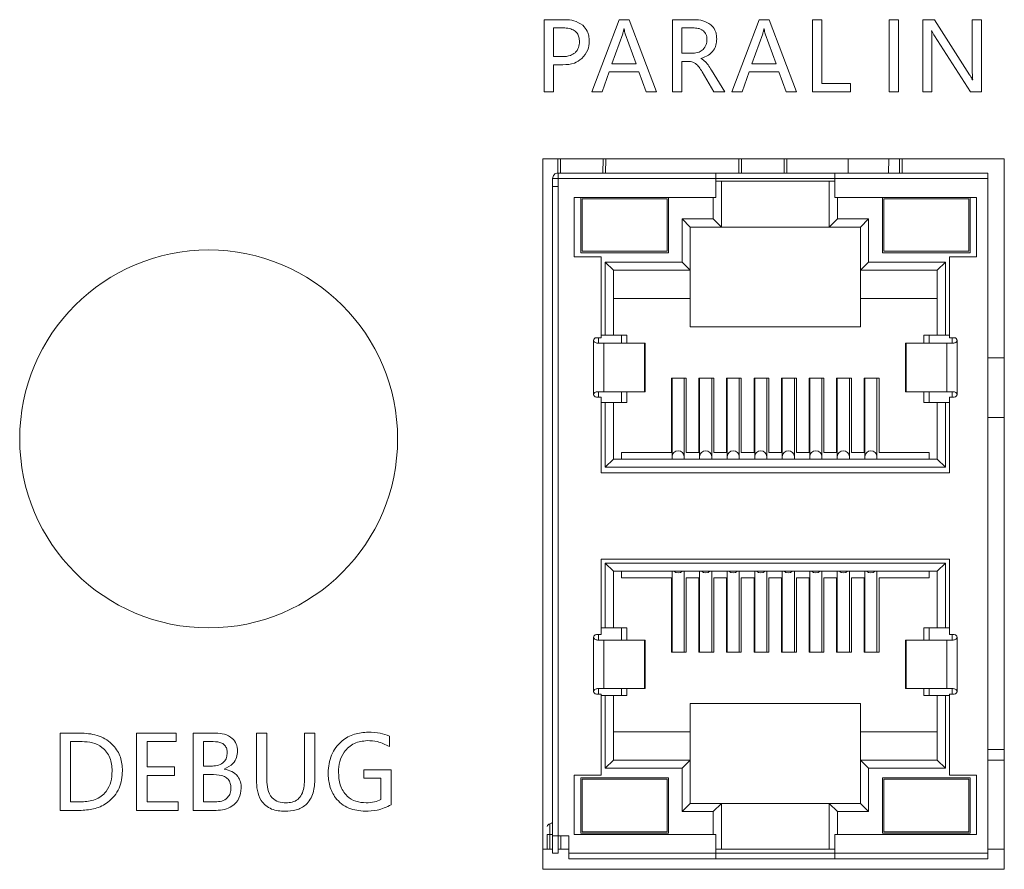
# Model space of a CAD drawing. Header units: millimetres. Extents: x 4100 to 4693, y 1813 to 3018.
# Tile 12 of 29: x 4316 to 4352, y 2004 to 2035. Entities that reach past the tile are written whole.
import ezdxf

# ---------------------------------------------------------------- set-up
doc = ezdxf.new("R2010")
doc.units = ezdxf.units.MM

msp = doc.modelspace()

# ---------------------------------------------------------------- linework, layer by layer
at = {"color": 0, "linetype": 'ByBlock', "lineweight": 5}
for p, q in [((4334.987, 2035.243), (4334.987, 2032.575)), ((4335.742, 2035.243), (4334.987, 2035.243)), ((4337.762, 2035.243), (4336.748, 2032.575)), ((4338.129, 2035.243), (4337.762, 2035.243)), ((4339.142, 2032.575), (4338.129, 2035.243)), ((4339.735, 2035.243), (4339.735, 2032.575)), ((4340.545, 2035.243), (4339.735, 2035.243)), ((4342.947, 2035.243), (4341.934, 2032.575)), ((4343.315, 2035.243), (4342.947, 2035.243)), ((4344.328, 2032.575), (4343.315, 2035.243)), ((4344.921, 2035.243), (4344.921, 2032.575)), ((4345.264, 2035.243), (4344.921, 2035.243)), ((4345.264, 2032.88), (4345.264, 2035.243)), ((4347.765, 2035.243), (4347.765, 2032.575)), ((4348.109, 2035.243), (4347.765, 2035.243)), ((4348.109, 2032.575), (4348.109, 2035.243)), ((4349.007, 2035.243), (4349.007, 2032.575)), ((4349.438, 2035.243), (4349.007, 2035.243)), ((4350.74, 2033.203), (4349.438, 2035.243)), ((4350.839, 2035.243), (4350.839, 2033.408)), ((4351.179, 2035.243), (4350.839, 2035.243)), ((4351.179, 2032.575), (4351.179, 2035.243)), ((4335.33, 2034.939), (4335.33, 2033.875)), ((4335.681, 2034.939), (4335.33, 2034.939)), ((4337.942, 2034.902), (4337.933, 2034.902)), ((4340.078, 2034.941), (4340.078, 2033.999)), ((4340.488, 2034.941), (4340.078, 2034.941)), ((4343.128, 2034.902), (4343.119, 2034.902)), ((4349.334, 2034.824), (4349.343, 2034.824)), ((4337.89, 2034.716), (4337.492, 2033.606)), ((4338.385, 2033.606), (4337.983, 2034.716)), ((4343.076, 2034.716), (4342.678, 2033.606)), ((4343.57, 2033.606), (4343.169, 2034.716)), ((4349.347, 2032.575), (4349.347, 2034.45)), ((4349.434, 2034.65), (4350.772, 2032.575)), ((4335.33, 2033.875), (4335.648, 2033.875)), ((4340.078, 2033.999), (4340.483, 2033.999)), ((4340.782, 2033.801), (4340.782, 2033.81)), ((4335.33, 2033.572), (4335.675, 2033.572)), ((4335.33, 2032.575), (4335.33, 2033.572)), ((4337.492, 2033.606), (4338.385, 2033.606)), ((4340.078, 2033.698), (4340.325, 2033.698)), ((4340.078, 2032.575), (4340.078, 2033.698)), ((4341.676, 2032.575), (4341.179, 2033.374)), ((4342.678, 2033.606), (4343.57, 2033.606)), ((4337.128, 2032.575), (4337.383, 2033.305)), ((4337.383, 2033.305), (4338.491, 2033.305)), ((4338.491, 2033.305), (4338.762, 2032.575)), ((4340.83, 2033.315), (4341.271, 2032.575)), ((4342.314, 2032.575), (4342.569, 2033.305)), ((4342.569, 2033.305), (4343.677, 2033.305)), ((4343.677, 2033.305), (4343.948, 2032.575)), ((4350.856, 2033.019), (4350.849, 2033.019)), ((4337.268, 2032.949), (4337.259, 2032.95)), ((4346.323, 2032.88), (4345.264, 2032.88)), ((4346.323, 2032.575), (4346.323, 2032.88)), ((4334.987, 2032.575), (4335.33, 2032.575)), ((4336.748, 2032.575), (4337.128, 2032.575)), ((4338.762, 2032.575), (4339.142, 2032.575)), ((4339.735, 2032.575), (4340.078, 2032.575)), ((4341.271, 2032.575), (4341.676, 2032.575)), ((4341.934, 2032.575), (4342.314, 2032.575)), ((4343.948, 2032.575), (4344.328, 2032.575)), ((4344.921, 2032.575), (4346.323, 2032.575)), ((4347.765, 2032.575), (4348.109, 2032.575)), ((4349.007, 2032.575), (4349.347, 2032.575)), ((4350.772, 2032.575), (4351.179, 2032.575)), ((4352.026, 2030.093), (4334.927, 2030.093)), ((4334.927, 2030.093), (4334.927, 2003.769)), ((4335.486, 2029.56), (4335.481, 2030.093)), ((4335.586, 2029.562), (4335.581, 2030.093)), ((4337.161, 2030.093), (4337.156, 2029.562)), ((4337.261, 2030.093), (4337.256, 2029.562)), ((4342.195, 2029.562), (4342.19, 2030.093)), ((4342.29, 2030.093), (4342.295, 2029.562)), ((4343.865, 2029.562), (4343.87, 2030.093)), ((4343.97, 2030.093), (4343.965, 2029.562)), ((4346.243, 2030.093), (4346.238, 2029.562)), ((4347.743, 2030.093), (4347.738, 2029.562)), ((4348.143, 2030.093), (4348.138, 2029.562)), ((4348.243, 2030.093), (4348.238, 2029.562)), ((4352.026, 2003.769), (4352.026, 2030.093)), ((4335.494, 2029.362), (4335.294, 2029.362)), ((4335.294, 2029.362), (4335.294, 2029.07)), ((4335.494, 2029.562), (4341.344, 2029.562)), ((4335.494, 2029.562), (4335.494, 2029.362)), ((4335.494, 2029.362), (4335.494, 2029.062)), ((4335.494, 2029.362), (4341.344, 2029.362)), ((4341.344, 2029.362), (4341.344, 2029.562)), ((4341.344, 2029.562), (4345.744, 2029.562)), ((4341.344, 2028.662), (4341.344, 2029.362)), ((4341.344, 2029.362), (4345.744, 2029.362)), ((4345.744, 2029.562), (4351.419, 2029.562)), ((4345.744, 2029.562), (4345.744, 2029.362)), ((4345.744, 2029.362), (4345.744, 2028.662)), ((4345.744, 2029.362), (4351.419, 2029.362)), ((4351.419, 2029.562), (4351.419, 2029.362)), ((4351.419, 2029.362), (4351.419, 2004.362)), ((4335.294, 2029.062), (4335.294, 2005.012)), ((4335.494, 2029.062), (4335.494, 2005.012)), ((4341.544, 2029.262), (4341.344, 2029.262)), ((4341.544, 2029.262), (4341.544, 2027.562)), ((4341.544, 2029.262), (4345.544, 2029.262)), ((4345.544, 2029.262), (4345.544, 2027.562)), ((4345.544, 2029.262), (4345.744, 2029.262)), ((4336.094, 2028.662), (4341.344, 2028.662)), ((4336.094, 2026.462), (4336.094, 2028.662)), ((4336.334, 2026.612), (4336.334, 2028.662)), ((4336.384, 2028.612), (4336.384, 2026.662)), ((4336.384, 2028.612), (4339.534, 2028.612)), ((4339.534, 2028.612), (4339.534, 2026.662)), ((4339.584, 2028.662), (4339.584, 2026.612)), ((4341.244, 2027.862), (4341.244, 2028.662)), ((4345.744, 2028.662), (4350.994, 2028.662)), ((4345.844, 2028.662), (4345.844, 2027.862)), ((4347.514, 2026.612), (4347.514, 2028.662)), ((4347.564, 2028.612), (4347.564, 2026.662)), ((4347.564, 2028.612), (4350.714, 2028.612)), ((4350.714, 2028.612), (4350.714, 2026.662)), ((4350.764, 2028.662), (4350.764, 2026.612)), ((4350.994, 2028.662), (4350.994, 2026.462)), ((4340.094, 2026.262), (4340.094, 2027.862)), ((4340.394, 2027.562), (4340.094, 2027.862)), ((4340.094, 2027.862), (4341.244, 2027.862)), ((4340.394, 2027.562), (4340.394, 2025.962)), ((4340.394, 2027.562), (4341.544, 2027.562)), ((4341.244, 2027.862), (4341.544, 2027.562)), ((4341.544, 2027.562), (4345.544, 2027.562)), ((4345.544, 2027.562), (4345.844, 2027.862)), ((4345.544, 2027.562), (4346.694, 2027.562)), ((4345.844, 2027.862), (4346.994, 2027.862)), ((4346.694, 2027.562), (4346.994, 2027.862)), ((4346.694, 2027.562), (4346.694, 2025.962)), ((4346.994, 2027.862), (4346.994, 2026.262)), ((4337.094, 2026.462), (4336.094, 2026.462)), ((4339.584, 2026.612), (4336.334, 2026.612)), ((4336.384, 2026.662), (4339.534, 2026.662)), ((4337.094, 2023.462), (4337.094, 2026.462)), ((4350.764, 2026.612), (4347.514, 2026.612)), ((4347.564, 2026.662), (4350.714, 2026.662)), ((4349.994, 2026.462), (4349.994, 2023.462)), ((4350.994, 2026.462), (4349.994, 2026.462)), ((4337.544, 2025.962), (4337.244, 2026.262)), ((4337.244, 2023.562), (4337.244, 2026.262)), ((4337.244, 2026.262), (4340.094, 2026.262)), ((4340.094, 2026.262), (4340.394, 2025.962)), ((4346.994, 2026.262), (4346.694, 2025.962)), ((4346.994, 2026.262), (4349.844, 2026.262)), ((4349.544, 2025.962), (4349.844, 2026.262)), ((4349.844, 2026.262), (4349.844, 2023.562)), ((4337.544, 2023.562), (4337.544, 2025.962)), ((4337.544, 2025.962), (4340.394, 2025.962)), ((4340.394, 2024.912), (4340.394, 2025.962)), ((4346.694, 2025.962), (4349.544, 2025.962)), ((4346.694, 2025.962), (4346.694, 2024.912)), ((4349.544, 2023.562), (4349.544, 2025.962)), ((4337.544, 2024.912), (4340.394, 2024.912)), ((4340.394, 2023.862), (4340.394, 2024.912)), ((4346.694, 2024.912), (4349.544, 2024.912)), ((4346.694, 2024.912), (4346.694, 2023.862)), ((4337.094, 2023.562), (4337.244, 2023.562)), ((4337.244, 2023.562), (4337.544, 2023.562)), ((4337.544, 2023.562), (4338.044, 2023.562)), ((4337.844, 2023.562), (4337.844, 2023.262)), ((4338.044, 2023.562), (4338.044, 2023.262)), ((4340.394, 2023.862), (4346.694, 2023.862)), ((4349.044, 2023.262), (4349.044, 2023.562)), ((4349.044, 2023.562), (4349.544, 2023.562)), ((4349.244, 2023.562), (4349.244, 2023.262)), ((4349.844, 2023.562), (4349.544, 2023.562)), ((4349.844, 2023.562), (4349.994, 2023.562)), ((4336.814, 2021.362), (4336.814, 2023.362)), ((4336.914, 2023.462), (4337.094, 2023.462)), ((4336.994, 2023.262), (4336.994, 2023.462)), ((4337.189, 2021.462), (4337.189, 2023.262)), ((4338.694, 2023.262), (4337.189, 2023.262)), ((4338.694, 2021.462), (4338.694, 2023.262)), ((4338.718, 2023.262), (4338.694, 2023.262)), ((4338.718, 2021.462), (4338.718, 2023.262)), ((4348.369, 2023.262), (4348.369, 2021.462)), ((4348.393, 2023.262), (4348.369, 2023.262)), ((4348.393, 2021.462), (4348.393, 2023.262)), ((4348.393, 2023.262), (4349.898, 2023.262)), ((4348.569, 2023.263), (4348.569, 2023.262)), ((4349.898, 2023.262), (4349.898, 2021.462)), ((4349.994, 2023.462), (4350.174, 2023.462)), ((4350.094, 2023.462), (4350.094, 2023.262)), ((4350.274, 2023.362), (4350.274, 2021.362)), ((4352.026, 2022.712), (4351.419, 2022.712)), ((4339.694, 2021.962), (4340.244, 2021.962)), ((4339.694, 2019.212), (4339.694, 2021.962)), ((4339.719, 2021.962), (4339.719, 2019.062)), ((4340.169, 2019.062), (4340.169, 2021.962)), ((4340.244, 2021.962), (4340.244, 2019.212)), ((4340.714, 2021.962), (4341.264, 2021.962)), ((4340.714, 2019.212), (4340.714, 2021.962)), ((4340.739, 2021.962), (4340.739, 2019.062)), ((4341.189, 2019.062), (4341.189, 2021.962)), ((4341.264, 2021.962), (4341.264, 2019.212)), ((4341.734, 2021.962), (4342.284, 2021.962)), ((4341.734, 2019.212), (4341.734, 2021.962)), ((4341.759, 2021.962), (4341.759, 2019.062)), ((4342.209, 2019.062), (4342.209, 2021.962)), ((4342.284, 2021.962), (4342.284, 2019.212)), ((4342.754, 2021.962), (4343.304, 2021.962)), ((4342.754, 2019.212), (4342.754, 2021.962)), ((4342.779, 2021.962), (4342.779, 2019.062)), ((4343.229, 2019.062), (4343.229, 2021.962)), ((4343.304, 2021.962), (4343.304, 2019.212)), ((4343.774, 2021.962), (4344.324, 2021.962)), ((4343.774, 2019.212), (4343.774, 2021.962)), ((4343.799, 2021.962), (4343.799, 2019.062)), ((4344.249, 2019.062), (4344.249, 2021.962)), ((4344.324, 2021.962), (4344.324, 2019.212)), ((4344.794, 2021.962), (4345.344, 2021.962)), ((4344.794, 2019.212), (4344.794, 2021.962)), ((4344.819, 2021.962), (4344.819, 2019.062)), ((4345.269, 2019.062), (4345.269, 2021.962)), ((4345.344, 2021.962), (4345.344, 2019.212)), ((4345.814, 2021.962), (4346.364, 2021.962)), ((4345.814, 2019.212), (4345.814, 2021.962)), ((4345.839, 2021.962), (4345.839, 2019.062)), ((4346.289, 2019.062), (4346.289, 2021.962)), ((4346.364, 2021.962), (4346.364, 2019.212)), ((4346.834, 2021.962), (4347.384, 2021.962)), ((4346.834, 2019.212), (4346.834, 2021.962)), ((4346.859, 2021.962), (4346.859, 2019.062)), ((4347.309, 2019.062), (4347.309, 2021.962)), ((4347.384, 2021.962), (4347.384, 2019.212)), ((4336.994, 2021.262), (4336.994, 2021.462)), ((4337.189, 2021.462), (4338.694, 2021.462)), ((4337.844, 2021.462), (4337.844, 2021.062)), ((4338.044, 2021.462), (4338.044, 2021.062)), ((4338.694, 2021.462), (4338.718, 2021.462)), ((4348.369, 2021.462), (4348.393, 2021.462)), ((4349.898, 2021.462), (4348.393, 2021.462)), ((4349.044, 2021.062), (4349.044, 2021.462)), ((4349.244, 2021.462), (4349.244, 2021.062)), ((4350.094, 2021.462), (4350.094, 2021.262)), ((4337.094, 2021.262), (4336.914, 2021.262)), ((4337.094, 2018.462), (4337.094, 2021.262)), ((4337.094, 2021.062), (4337.244, 2021.062)), ((4337.244, 2018.662), (4337.244, 2021.062)), ((4337.544, 2021.062), (4337.244, 2021.062)), ((4337.544, 2018.962), (4337.544, 2021.062)), ((4337.544, 2021.062), (4338.044, 2021.062)), ((4349.044, 2021.062), (4349.544, 2021.062)), ((4349.544, 2018.962), (4349.544, 2021.062)), ((4349.544, 2021.062), (4349.844, 2021.062)), ((4349.844, 2021.062), (4349.844, 2018.662)), ((4349.844, 2021.062), (4349.994, 2021.062)), ((4349.994, 2021.262), (4349.994, 2018.462)), ((4350.174, 2021.262), (4349.994, 2021.262)), ((4352.026, 2020.512), (4351.419, 2020.512)), ((4337.844, 2019.212), (4339.694, 2019.212)), ((4337.844, 2019.212), (4337.844, 2018.962)), ((4340.244, 2019.212), (4340.714, 2019.212)), ((4341.264, 2019.212), (4341.734, 2019.212)), ((4342.284, 2019.212), (4342.754, 2019.212)), ((4343.304, 2019.212), (4343.774, 2019.212)), ((4344.324, 2019.212), (4344.794, 2019.212)), ((4345.344, 2019.212), (4345.814, 2019.212)), ((4346.364, 2019.212), (4346.834, 2019.212)), ((4347.384, 2019.212), (4349.244, 2019.212)), ((4349.244, 2019.212), (4349.244, 2018.962)), ((4337.244, 2018.662), (4337.544, 2018.962)), ((4349.544, 2018.962), (4337.544, 2018.962)), ((4339.719, 2019.062), (4339.719, 2018.962)), ((4340.169, 2018.962), (4340.169, 2019.062)), ((4340.739, 2019.062), (4340.739, 2018.962)), ((4341.189, 2018.962), (4341.189, 2019.062)), ((4341.759, 2019.062), (4341.759, 2018.962)), ((4342.209, 2018.962), (4342.209, 2019.062)), ((4342.779, 2019.062), (4342.779, 2018.962)), ((4343.229, 2018.962), (4343.229, 2019.062)), ((4343.799, 2019.062), (4343.799, 2018.962)), ((4344.249, 2018.962), (4344.249, 2019.062)), ((4344.819, 2019.062), (4344.819, 2018.962)), ((4345.269, 2018.962), (4345.269, 2019.062)), ((4345.839, 2019.062), (4345.839, 2018.962)), ((4346.289, 2018.962), (4346.289, 2019.062)), ((4346.859, 2019.062), (4346.859, 2018.962)), ((4347.309, 2018.962), (4347.309, 2019.062)), ((4349.844, 2018.662), (4349.544, 2018.962)), ((4349.994, 2018.462), (4337.094, 2018.462)), ((4349.844, 2018.662), (4337.244, 2018.662)), ((4337.094, 2015.262), (4349.994, 2015.262)), ((4337.094, 2012.462), (4337.094, 2015.262)), ((4349.994, 2015.262), (4349.994, 2012.462)), ((4337.544, 2014.812), (4337.244, 2015.112)), ((4337.244, 2015.112), (4349.844, 2015.112)), ((4337.244, 2012.712), (4337.244, 2015.112)), ((4349.544, 2014.812), (4337.544, 2014.812)), ((4337.544, 2012.712), (4337.544, 2014.812)), ((4337.844, 2014.562), (4337.844, 2014.812)), ((4339.719, 2014.812), (4339.719, 2011.812)), ((4340.169, 2011.812), (4340.169, 2014.812)), ((4340.739, 2014.812), (4340.739, 2011.812)), ((4341.189, 2011.812), (4341.189, 2014.812)), ((4341.759, 2014.812), (4341.759, 2011.812)), ((4342.209, 2011.812), (4342.209, 2014.812)), ((4342.779, 2014.812), (4342.779, 2011.812)), ((4343.229, 2011.812), (4343.229, 2014.812)), ((4343.799, 2014.812), (4343.799, 2011.812)), ((4344.249, 2011.812), (4344.249, 2014.812)), ((4344.819, 2014.812), (4344.819, 2011.812)), ((4345.269, 2011.812), (4345.269, 2014.812)), ((4345.839, 2014.812), (4345.839, 2011.812)), ((4346.289, 2011.812), (4346.289, 2014.812)), ((4346.859, 2014.812), (4346.859, 2011.812)), ((4347.309, 2011.812), (4347.309, 2014.812)), ((4349.244, 2014.812), (4349.244, 2014.562)), ((4349.544, 2014.812), (4349.844, 2015.112)), ((4349.544, 2012.712), (4349.544, 2014.812)), ((4349.844, 2015.112), (4349.844, 2012.712)), ((4339.694, 2014.562), (4337.844, 2014.562)), ((4339.694, 2011.812), (4339.694, 2014.562)), ((4340.244, 2014.562), (4340.244, 2011.812)), ((4340.244, 2014.562), (4340.714, 2014.562)), ((4340.714, 2011.812), (4340.714, 2014.562)), ((4341.264, 2014.562), (4341.264, 2011.812)), ((4341.264, 2014.562), (4341.734, 2014.562)), ((4341.734, 2011.812), (4341.734, 2014.562)), ((4342.284, 2014.562), (4342.284, 2011.812)), ((4342.284, 2014.562), (4342.754, 2014.562)), ((4342.754, 2011.812), (4342.754, 2014.562)), ((4343.304, 2014.562), (4343.304, 2011.812)), ((4343.304, 2014.562), (4343.774, 2014.562)), ((4343.774, 2011.812), (4343.774, 2014.562)), ((4344.324, 2014.562), (4344.324, 2011.812)), ((4344.324, 2014.562), (4344.794, 2014.562)), ((4344.794, 2011.812), (4344.794, 2014.562)), ((4345.344, 2014.562), (4345.344, 2011.812)), ((4345.344, 2014.562), (4345.814, 2014.562)), ((4345.814, 2011.812), (4345.814, 2014.562)), ((4346.364, 2014.562), (4346.364, 2011.812)), ((4346.364, 2014.562), (4346.834, 2014.562)), ((4346.834, 2011.812), (4346.834, 2014.562)), ((4347.384, 2014.562), (4347.384, 2011.812)), ((4349.244, 2014.562), (4347.384, 2014.562)), ((4337.094, 2012.712), (4337.244, 2012.712)), ((4337.244, 2012.712), (4337.544, 2012.712)), ((4337.544, 2012.712), (4338.044, 2012.712)), ((4337.844, 2012.712), (4337.844, 2012.262)), ((4338.044, 2012.712), (4338.044, 2012.262)), ((4349.044, 2012.262), (4349.044, 2012.712)), ((4349.044, 2012.712), (4349.544, 2012.712)), ((4349.244, 2012.712), (4349.244, 2012.262)), ((4349.844, 2012.712), (4349.544, 2012.712)), ((4349.844, 2012.712), (4349.994, 2012.712)), ((4336.814, 2010.362), (4336.814, 2012.362)), ((4336.914, 2012.462), (4337.094, 2012.462)), ((4336.994, 2012.262), (4336.994, 2012.462)), ((4337.189, 2010.462), (4337.189, 2012.262)), ((4338.694, 2012.262), (4337.189, 2012.262)), ((4338.694, 2010.462), (4338.694, 2012.262)), ((4338.718, 2012.262), (4338.694, 2012.262)), ((4338.718, 2010.462), (4338.718, 2012.262)), ((4348.369, 2012.262), (4348.369, 2010.462)), ((4348.393, 2012.262), (4348.369, 2012.262)), ((4348.393, 2010.462), (4348.393, 2012.262)), ((4348.393, 2012.262), (4349.898, 2012.262)), ((4348.569, 2012.263), (4348.569, 2012.262)), ((4349.898, 2012.262), (4349.898, 2010.462)), ((4349.994, 2012.462), (4350.174, 2012.462)), ((4350.094, 2012.462), (4350.094, 2012.262)), ((4350.274, 2012.362), (4350.274, 2010.362)), ((4339.694, 2011.812), (4340.244, 2011.812)), ((4340.714, 2011.812), (4341.264, 2011.812)), ((4341.734, 2011.812), (4342.284, 2011.812)), ((4342.754, 2011.812), (4343.304, 2011.812)), ((4343.774, 2011.812), (4344.324, 2011.812)), ((4344.794, 2011.812), (4345.344, 2011.812)), ((4345.814, 2011.812), (4346.364, 2011.812)), ((4346.834, 2011.812), (4347.384, 2011.812)), ((4336.994, 2010.262), (4336.994, 2010.462)), ((4337.189, 2010.462), (4338.694, 2010.462)), ((4337.844, 2010.462), (4337.844, 2010.212)), ((4338.044, 2010.462), (4338.044, 2010.212)), ((4338.694, 2010.462), (4338.718, 2010.462)), ((4348.369, 2010.462), (4348.393, 2010.462)), ((4349.898, 2010.462), (4348.393, 2010.462)), ((4349.044, 2010.212), (4349.044, 2010.462)), ((4349.244, 2010.462), (4349.244, 2010.212)), ((4350.094, 2010.462), (4350.094, 2010.262)), ((4337.094, 2010.262), (4336.914, 2010.262)), ((4337.094, 2007.262), (4337.094, 2010.262)), ((4337.094, 2010.212), (4337.244, 2010.212)), ((4337.244, 2007.512), (4337.244, 2010.212)), ((4337.544, 2010.212), (4337.244, 2010.212)), ((4337.544, 2007.812), (4337.544, 2010.212)), ((4337.544, 2010.212), (4338.044, 2010.212)), ((4349.544, 2010.212), (4349.044, 2010.212)), ((4349.544, 2007.812), (4349.544, 2010.212)), ((4349.544, 2010.212), (4349.844, 2010.212)), ((4349.844, 2010.212), (4349.844, 2007.512)), ((4349.844, 2010.212), (4349.994, 2010.212)), ((4349.994, 2010.262), (4349.994, 2007.262)), ((4350.174, 2010.262), (4349.994, 2010.262)), ((4340.394, 2009.912), (4346.694, 2009.912)), ((4340.394, 2008.862), (4340.394, 2009.912)), ((4346.694, 2009.912), (4346.694, 2008.862)), ((4317.055, 2008.817), (4317.864, 2008.817)), ((4317.055, 2005.952), (4317.055, 2008.817)), ((4319.885, 2008.817), (4321.352, 2008.817)), ((4319.885, 2005.952), (4319.885, 2008.817)), ((4321.352, 2008.817), (4321.352, 2008.502)), ((4321.981, 2008.817), (4322.809, 2008.817)), ((4321.981, 2005.952), (4321.981, 2008.817)), ((4324.322, 2007.084), (4324.322, 2008.817)), ((4324.322, 2008.817), (4324.706, 2008.817)), ((4324.706, 2008.817), (4324.706, 2007.092)), ((4326.103, 2007.064), (4326.103, 2008.817)), ((4326.103, 2008.817), (4326.488, 2008.817)), ((4326.488, 2008.817), (4326.488, 2007.127)), ((4329.247, 2008.703), (4329.247, 2008.319)), ((4340.394, 2008.862), (4337.544, 2008.862)), ((4340.394, 2007.812), (4340.394, 2008.862)), ((4349.544, 2008.862), (4346.694, 2008.862)), ((4346.694, 2008.862), (4346.694, 2007.812)), ((4317.862, 2008.502), (4317.44, 2008.502)), ((4317.44, 2008.502), (4317.44, 2006.266)), ((4320.269, 2008.502), (4320.269, 2007.559)), ((4321.352, 2008.502), (4320.269, 2008.502)), ((4322.72, 2008.502), (4322.365, 2008.502)), ((4322.365, 2008.502), (4322.365, 2007.594)), ((4352.026, 2008.212), (4351.419, 2008.212)), ((4320.269, 2007.559), (4321.282, 2007.559)), ((4321.282, 2007.559), (4321.282, 2007.245)), ((4322.365, 2007.594), (4322.689, 2007.594)), ((4323.126, 2007.484), (4323.126, 2007.476)), ((4337.244, 2007.512), (4337.544, 2007.812)), ((4340.094, 2007.512), (4337.244, 2007.512)), ((4340.394, 2007.812), (4337.544, 2007.812)), ((4340.094, 2007.512), (4340.394, 2007.812)), ((4340.094, 2005.912), (4340.094, 2007.512)), ((4340.394, 2007.812), (4340.394, 2006.212)), ((4346.694, 2007.812), (4346.994, 2007.512)), ((4349.544, 2007.812), (4346.694, 2007.812)), ((4346.694, 2007.812), (4346.694, 2006.212)), ((4349.844, 2007.512), (4346.994, 2007.512)), ((4346.994, 2007.512), (4346.994, 2005.912)), ((4349.844, 2007.512), (4349.544, 2007.812)), ((4351.419, 2007.812), (4352.026, 2007.812)), ((4321.282, 2007.245), (4320.269, 2007.245)), ((4320.269, 2007.245), (4320.269, 2006.266)), ((4322.365, 2007.28), (4322.365, 2006.266)), ((4322.734, 2007.28), (4322.365, 2007.28)), ((4328.304, 2007.454), (4329.317, 2007.454)), ((4328.304, 2007.14), (4328.304, 2007.454)), ((4328.933, 2007.14), (4328.304, 2007.14)), ((4328.933, 2006.358), (4328.933, 2007.14)), ((4329.317, 2007.454), (4329.317, 2006.158)), ((4336.094, 2007.262), (4337.094, 2007.262)), ((4336.094, 2005.062), (4336.094, 2007.262)), ((4336.334, 2005.112), (4336.334, 2007.162)), ((4336.334, 2007.162), (4339.584, 2007.162)), ((4336.384, 2007.112), (4339.534, 2007.112)), ((4336.384, 2007.112), (4336.384, 2005.162)), ((4339.534, 2007.112), (4339.534, 2005.162)), ((4339.584, 2007.162), (4339.584, 2005.112)), ((4347.514, 2005.112), (4347.514, 2007.162)), ((4347.514, 2007.162), (4350.764, 2007.162)), ((4347.564, 2007.112), (4347.564, 2005.162)), ((4347.564, 2007.112), (4350.714, 2007.112)), ((4349.994, 2007.262), (4350.994, 2007.262)), ((4350.714, 2007.112), (4350.714, 2005.162)), ((4350.764, 2007.162), (4350.764, 2005.112)), ((4350.994, 2007.262), (4350.994, 2005.062)), ((4317.44, 2006.266), (4317.846, 2006.266)), ((4320.269, 2006.266), (4321.422, 2006.266)), ((4321.422, 2006.266), (4321.422, 2005.952)), ((4322.365, 2006.266), (4322.793, 2006.266)), ((4340.094, 2005.912), (4340.394, 2006.212)), ((4341.544, 2006.212), (4340.394, 2006.212)), ((4341.244, 2005.912), (4341.544, 2006.212)), ((4341.544, 2006.212), (4341.544, 2004.512)), ((4345.544, 2006.212), (4341.544, 2006.212)), ((4345.544, 2006.212), (4345.844, 2005.912)), ((4346.694, 2006.212), (4345.544, 2006.212)), ((4345.544, 2006.212), (4345.544, 2004.512)), ((4346.994, 2005.912), (4346.694, 2006.212)), ((4317.834, 2005.952), (4317.055, 2005.952)), ((4321.422, 2005.952), (4319.885, 2005.952)), ((4322.832, 2005.952), (4321.981, 2005.952)), ((4341.244, 2005.912), (4340.094, 2005.912)), ((4341.244, 2005.062), (4341.244, 2005.912)), ((4346.994, 2005.912), (4345.844, 2005.912)), ((4345.844, 2005.912), (4345.844, 2005.062)), ((4335.194, 2005.062), (4335.194, 2005.452)), ((4335.094, 2005.062), (4335.194, 2005.062)), ((4335.094, 2005.062), (4335.094, 2004.512)), ((4335.294, 2005.062), (4335.194, 2005.062)), ((4335.194, 2004.512), (4335.194, 2005.062)), ((4335.294, 2005.012), (4335.294, 2004.362)), ((4335.494, 2005.012), (4335.894, 2005.012)), ((4335.494, 2005.012), (4335.494, 2004.362)), ((4335.594, 2005.012), (4335.594, 2004.512)), ((4335.894, 2005.012), (4335.894, 2004.362)), ((4341.344, 2005.062), (4336.094, 2005.062)), ((4339.584, 2005.112), (4336.334, 2005.112)), ((4336.384, 2005.162), (4339.534, 2005.162)), ((4341.344, 2004.362), (4341.344, 2005.062)), ((4345.744, 2005.062), (4345.744, 2004.362)), ((4350.994, 2005.062), (4345.744, 2005.062)), ((4350.764, 2005.112), (4347.514, 2005.112)), ((4347.564, 2005.162), (4350.714, 2005.162)), ((4334.927, 2004.512), (4335.294, 2004.512)), ((4335.294, 2004.362), (4335.494, 2004.362)), ((4335.494, 2004.512), (4335.594, 2004.512)), ((4335.594, 2004.512), (4335.894, 2004.512)), ((4335.894, 2004.362), (4341.344, 2004.362)), ((4341.344, 2004.512), (4341.544, 2004.512)), ((4341.344, 2004.362), (4345.744, 2004.362)), ((4341.544, 2004.512), (4345.544, 2004.512)), ((4345.744, 2004.512), (4345.544, 2004.512)), ((4345.744, 2004.362), (4351.419, 2004.362)), ((4351.419, 2004.512), (4352.026, 2004.512)), ((4351.419, 2004.362), (4351.419, 2004.162)), ((4335.894, 2004.162), (4341.344, 2004.162)), ((4341.344, 2004.162), (4345.744, 2004.162)), ((4345.744, 2004.162), (4351.419, 2004.162)), ((4334.927, 2003.769), (4352.026, 2003.769))]:
    msp.add_line(p, q, dxfattribs=at)
at = {"color": 0, "linetype": 'ByBlock', "lineweight": 5, "flags": 128}
for points in [[(4339.944, 2014.75), (4339.858, 2014.766), (4339.785, 2014.812)], [(4340.102, 2014.812), (4340.03, 2014.766), (4339.944, 2014.75)], [(4340.964, 2014.75), (4340.878, 2014.766), (4340.805, 2014.812)], [(4341.122, 2014.812), (4341.05, 2014.766), (4340.964, 2014.75)], [(4341.984, 2014.75), (4341.898, 2014.766), (4341.825, 2014.812)], [(4342.142, 2014.812), (4342.07, 2014.766), (4341.984, 2014.75)], [(4343.004, 2014.75), (4342.918, 2014.766), (4342.845, 2014.812)], [(4343.162, 2014.812), (4343.09, 2014.766), (4343.004, 2014.75)], [(4344.024, 2014.75), (4343.938, 2014.766), (4343.865, 2014.812)], [(4344.182, 2014.812), (4344.11, 2014.766), (4344.024, 2014.75)], [(4345.044, 2014.75), (4344.958, 2014.766), (4344.885, 2014.812)], [(4345.202, 2014.812), (4345.13, 2014.766), (4345.044, 2014.75)], [(4346.064, 2014.75), (4345.978, 2014.766), (4345.905, 2014.812)], [(4346.222, 2014.812), (4346.15, 2014.766), (4346.064, 2014.75)], [(4347.084, 2014.75), (4346.998, 2014.766), (4346.925, 2014.812)], [(4347.242, 2014.812), (4347.17, 2014.766), (4347.084, 2014.75)]]:
    msp.add_lwpolyline(points, dxfattribs=at)
at = {"color": 0, "linetype": 'ByBlock', "lineweight": 5}
msp.add_circle((4322.553, 2019.712), 7, dxfattribs=at)
for centre, radius, start, end in [((4336.914, 2023.362), 0.1, 90, 180), ((4350.174, 2023.362), 0.1, 0, 90), ((4336.914, 2021.362), 0.1, 180, 270), ((4350.174, 2021.362), 0.1, 270, 0), ((4339.944, 2019.05), 0.225, 2.8675, 177.1325), ((4340.964, 2019.05), 0.225, 2.8675, 177.1325), ((4341.984, 2019.05), 0.225, 2.8675, 177.1325), ((4343.004, 2019.05), 0.225, 2.8675, 177.1325), ((4344.024, 2019.05), 0.225, 2.8675, 177.1325), ((4345.044, 2019.05), 0.225, 2.8675, 177.1325), ((4346.064, 2019.05), 0.225, 2.8675, 177.1325), ((4347.084, 2019.05), 0.225, 2.8675, 177.1325), ((4336.914, 2012.362), 0.1, 90, 180), ((4350.174, 2012.362), 0.1, 0, 90), ((4336.914, 2010.362), 0.1, 180, 270), ((4350.174, 2010.362), 0.1, 270, 0), ((4335.194, 2005.352), 0.1, 90, 180), ((4335.194, 2005.552), 0.1, 270, 0)]:
    msp.add_arc(centre, radius, start, end, dxfattribs=at)
for points, knots in [([(4336.411, 2035.035), (4336.305, 2035.101), (4336.1, 2035.23), (4335.859, 2035.239), (4335.742, 2035.243)], [0, 0, 0, 0, 0.5162426, 1, 1, 1, 1]), ([(4341.153, 2035.055), (4341.056, 2035.115), (4340.87, 2035.231), (4340.651, 2035.239), (4340.545, 2035.243)], [0, 0, 0, 0, 0.518701, 1, 1, 1, 1]), ([(4336.288, 2034.425), (4336.285, 2034.484), (4336.279, 2034.593), (4336.212, 2034.742), (4336.091, 2034.858), (4335.905, 2034.929), (4335.761, 2034.936), (4335.681, 2034.939)], [0, 0, 0, 0, 0.1930792, 0.3606408, 0.5228806, 0.7366083, 1, 1, 1, 1]), ([(4336.649, 2034.438), (4336.645, 2034.506), (4336.639, 2034.635), (4336.575, 2034.851), (4336.472, 2034.966), (4336.411, 2035.035)], [0, 0, 0, 0, 0.308569, 0.586743, 1, 1, 1, 1]), ([(4337.933, 2034.902), (4337.927, 2034.862), (4337.916, 2034.799), (4337.898, 2034.739), (4337.89, 2034.716)], [0, 0, 0, 0, 0.6285, 1, 1, 1, 1]), ([(4337.983, 2034.716), (4337.975, 2034.744), (4337.958, 2034.805), (4337.948, 2034.868), (4337.942, 2034.902)], [0, 0, 0, 0, 0.45903, 1, 1, 1, 1]), ([(4340.878, 2034.824), (4340.851, 2034.844), (4340.794, 2034.887), (4340.661, 2034.932), (4340.556, 2034.938), (4340.488, 2034.941)], [0, 0, 0, 0, 0.244906, 0.511093, 1, 1, 1, 1]), ([(4341.012, 2034.498), (4341.01, 2034.535), (4341.007, 2034.605), (4340.97, 2034.723), (4340.913, 2034.786), (4340.878, 2034.824)], [0, 0, 0, 0, 0.3043063, 0.5812976, 1, 1, 1, 1]), ([(4341.373, 2034.53), (4341.37, 2034.589), (4341.364, 2034.702), (4341.303, 2034.893), (4341.21, 2034.994), (4341.153, 2035.055)], [0, 0, 0, 0, 0.303871, 0.580632, 1, 1, 1, 1]), ([(4343.119, 2034.902), (4343.113, 2034.862), (4343.102, 2034.799), (4343.083, 2034.739), (4343.076, 2034.716)], [0, 0, 0, 0, 0.628473, 1, 1, 1, 1]), ([(4343.169, 2034.716), (4343.161, 2034.744), (4343.144, 2034.805), (4343.134, 2034.868), (4343.128, 2034.902)], [0, 0, 0, 0, 0.4590152, 1, 1, 1, 1]), ([(4349.347, 2034.45), (4349.347, 2034.536), (4349.348, 2034.661), (4349.337, 2034.785), (4349.334, 2034.824)], [0, 0, 0, 0, 0.688333, 1, 1, 1, 1]), ([(4349.343, 2034.824), (4349.358, 2034.791), (4349.384, 2034.731), (4349.419, 2034.675), (4349.434, 2034.65)], [0, 0, 0, 0, 0.544486, 1, 1, 1, 1]), ([(4340.782, 2033.81), (4340.881, 2033.844), (4341.064, 2033.907), (4341.26, 2034.092), (4341.359, 2034.308), (4341.368, 2034.453), (4341.373, 2034.53)], [0, 0, 0, 0, 0.307191, 0.570698, 0.775022, 1, 1, 1, 1]), ([(4340.865, 2034.137), (4340.912, 2034.194), (4340.999, 2034.3), (4341.008, 2034.436), (4341.012, 2034.498)], [0, 0, 0, 0, 0.543481, 1, 1, 1, 1]), ([(4336.125, 2034.017), (4336.153, 2034.046), (4336.209, 2034.103), (4336.275, 2034.242), (4336.283, 2034.354), (4336.288, 2034.425)], [0, 0, 0, 0, 0.263211, 0.5306712, 1, 1, 1, 1]), ([(4336.37, 2033.802), (4336.46, 2033.902), (4336.623, 2034.086), (4336.641, 2034.329), (4336.649, 2034.438)], [0, 0, 0, 0, 0.548934, 1, 1, 1, 1]), ([(4340.483, 2033.999), (4340.565, 2034.005), (4340.707, 2034.015), (4340.818, 2034.101), (4340.865, 2034.137)], [0, 0, 0, 0, 0.5793373, 1, 1, 1, 1]), ([(4335.648, 2033.875), (4335.753, 2033.879), (4335.926, 2033.886), (4336.069, 2033.98), (4336.125, 2034.017)], [0, 0, 0, 0, 0.608006, 1, 1, 1, 1]), ([(4335.675, 2033.572), (4335.822, 2033.579), (4336.077, 2033.591), (4336.283, 2033.739), (4336.37, 2033.802)], [0, 0, 0, 0, 0.574428, 1, 1, 1, 1]), ([(4340.972, 2033.668), (4340.94, 2033.698), (4340.884, 2033.752), (4340.813, 2033.786), (4340.782, 2033.801)], [0, 0, 0, 0, 0.55734, 1, 1, 1, 1]), ([(4340.325, 2033.698), (4340.38, 2033.694), (4340.474, 2033.688), (4340.554, 2033.639), (4340.588, 2033.618)], [0, 0, 0, 0, 0.574007, 1, 1, 1, 1]), ([(4340.588, 2033.618), (4340.634, 2033.575), (4340.728, 2033.485), (4340.795, 2033.373), (4340.83, 2033.315)], [0, 0, 0, 0, 0.4809214, 1, 1, 1, 1]), ([(4341.179, 2033.374), (4341.138, 2033.44), (4341.076, 2033.543), (4340.999, 2033.636), (4340.972, 2033.668)], [0, 0, 0, 0, 0.647527, 1, 1, 1, 1]), ([(4350.839, 2033.408), (4350.839, 2033.322), (4350.839, 2033.192), (4350.852, 2033.063), (4350.856, 2033.019)], [0, 0, 0, 0, 0.661779, 1, 1, 1, 1]), ([(4350.849, 2033.019), (4350.835, 2033.045), (4350.801, 2033.108), (4350.762, 2033.168), (4350.74, 2033.203)], [0, 0, 0, 0, 0.4118078, 1, 1, 1, 1]), ([(4335.294, 2029.362), (4335.297, 2029.387), (4335.302, 2029.439), (4335.348, 2029.505), (4335.414, 2029.552), (4335.467, 2029.558), (4335.494, 2029.562)], [0, 0, 0, 0, 0.245717, 0.493924, 0.745012, 1, 1, 1, 1]), ([(4336.962, 2023.262), (4336.942, 2023.263), (4336.907, 2023.266), (4336.865, 2023.285), (4336.839, 2023.305), (4336.825, 2023.323), (4336.815, 2023.341), (4336.814, 2023.355), (4336.814, 2023.362)], [0, 0, 0, 0, 0.305326, 0.56527, 0.68465, 0.798203, 0.901724, 1, 1, 1, 1]), ([(4350.274, 2023.362), (4350.273, 2023.355), (4350.272, 2023.341), (4350.262, 2023.322), (4350.248, 2023.305), (4350.222, 2023.284), (4350.18, 2023.266), (4350.145, 2023.263), (4350.126, 2023.262)], [0, 0, 0, 0, 0.099005, 0.203129, 0.31699, 0.436711, 0.695786, 1, 1, 1, 1]), ([(4336.814, 2021.362), (4336.814, 2021.368), (4336.815, 2021.382), (4336.825, 2021.401), (4336.839, 2021.418), (4336.865, 2021.439), (4336.907, 2021.457), (4336.943, 2021.46), (4336.962, 2021.462)], [0, 0, 0, 0, 0.099004, 0.203128, 0.316989, 0.43671, 0.695786, 1, 1, 1, 1]), ([(4350.126, 2021.462), (4350.145, 2021.46), (4350.18, 2021.457), (4350.223, 2021.438), (4350.248, 2021.418), (4350.262, 2021.4), (4350.272, 2021.381), (4350.273, 2021.368), (4350.274, 2021.362)], [0, 0, 0, 0, 0.305318, 0.565254, 0.684737, 0.798737, 0.904243, 1, 1, 1, 1]), ([(4336.962, 2012.262), (4336.943, 2012.263), (4336.907, 2012.266), (4336.865, 2012.284), (4336.839, 2012.305), (4336.825, 2012.323), (4336.815, 2012.342), (4336.814, 2012.355), (4336.814, 2012.362)], [0, 0, 0, 0, 0.304171, 0.563271, 0.683042, 0.797432, 0.90364, 1, 1, 1, 1]), ([(4350.274, 2012.362), (4350.273, 2012.355), (4350.272, 2012.341), (4350.262, 2012.323), (4350.248, 2012.305), (4350.223, 2012.285), (4350.18, 2012.266), (4350.145, 2012.263), (4350.126, 2012.262)], [0, 0, 0, 0, 0.098278, 0.201801, 0.315308, 0.434734, 0.694642, 1, 1, 1, 1]), ([(4336.814, 2010.362), (4336.814, 2010.368), (4336.815, 2010.382), (4336.825, 2010.4), (4336.839, 2010.418), (4336.865, 2010.438), (4336.907, 2010.457), (4336.942, 2010.46), (4336.962, 2010.462)], [0, 0, 0, 0, 0.0982785, 0.201801, 0.3153081, 0.4347337, 0.694642, 1, 1, 1, 1]), ([(4350.126, 2010.462), (4350.145, 2010.46), (4350.18, 2010.457), (4350.222, 2010.439), (4350.248, 2010.418), (4350.262, 2010.401), (4350.272, 2010.382), (4350.273, 2010.368), (4350.274, 2010.362)], [0, 0, 0, 0, 0.30418, 0.563288, 0.682964, 0.796871, 0.900995, 1, 1, 1, 1]), ([(4317.864, 2008.817), (4318.079, 2008.798), (4318.51, 2008.76), (4319.023, 2008.41), (4319.323, 2007.929), (4319.348, 2007.59), (4319.361, 2007.42)], [0, 0, 0, 0, 0.280218, 0.559721, 0.77957, 1, 1, 1, 1]), ([(4322.809, 2008.817), (4322.919, 2008.81), (4323.139, 2008.798), (4323.418, 2008.65), (4323.598, 2008.419), (4323.615, 2008.245), (4323.623, 2008.158)], [0, 0, 0, 0, 0.280862, 0.5605, 0.780116, 1, 1, 1, 1]), ([(4326.977, 2007.347), (4326.998, 2007.57), (4327.041, 2008.015), (4327.436, 2008.523), (4327.941, 2008.812), (4328.29, 2008.838), (4328.465, 2008.852)], [0, 0, 0, 0, 0.279946, 0.559302, 0.779457, 1, 1, 1, 1]), ([(4328.465, 2008.852), (4328.616, 2008.847), (4328.885, 2008.838), (4329.137, 2008.744), (4329.247, 2008.703)], [0, 0, 0, 0, 0.560149, 1, 1, 1, 1]), ([(4318.977, 2007.412), (4318.966, 2007.579), (4318.945, 2007.912), (4318.645, 2008.295), (4318.252, 2008.479), (4317.992, 2008.494), (4317.862, 2008.502)], [0, 0, 0, 0, 0.280459, 0.558639, 0.779032, 1, 1, 1, 1]), ([(4323.239, 2008.092), (4323.236, 2008.139), (4323.231, 2008.234), (4323.163, 2008.363), (4322.994, 2008.487), (4322.833, 2008.496), (4322.72, 2008.502)], [0, 0, 0, 0, 0.1874372, 0.3740684, 0.5608167, 1, 1, 1, 1]), ([(4328.431, 2008.537), (4328.265, 2008.518), (4327.931, 2008.48), (4327.57, 2008.154), (4327.385, 2007.763), (4327.369, 2007.502), (4327.361, 2007.371)], [0, 0, 0, 0, 0.279461, 0.558745, 0.779099, 1, 1, 1, 1]), ([(4329.247, 2008.319), (4329.103, 2008.391), (4328.845, 2008.52), (4328.558, 2008.532), (4328.431, 2008.537)], [0, 0, 0, 0, 0.559225, 1, 1, 1, 1]), ([(4322.689, 2007.594), (4322.767, 2007.599), (4322.924, 2007.609), (4323.12, 2007.728), (4323.226, 2007.907), (4323.234, 2008.03), (4323.239, 2008.092)], [0, 0, 0, 0, 0.280637, 0.559649, 0.779422, 1, 1, 1, 1]), ([(4323.623, 2008.158), (4323.615, 2008.075), (4323.6, 2007.907), (4323.443, 2007.638), (4323.246, 2007.542), (4323.126, 2007.484)], [0, 0, 0, 0, 0.28094, 0.561774, 1, 1, 1, 1]), ([(4323.126, 2007.476), (4323.223, 2007.457), (4323.415, 2007.418), (4323.629, 2007.236), (4323.747, 2007.009), (4323.758, 2006.856), (4323.763, 2006.779)], [0, 0, 0, 0, 0.280084, 0.559479, 0.779499, 1, 1, 1, 1]), ([(4319.361, 2007.42), (4319.34, 2007.196), (4319.298, 2006.748), (4318.878, 2006.251), (4318.36, 2005.987), (4318.01, 2005.964), (4317.834, 2005.952)], [0, 0, 0, 0, 0.279887, 0.558933, 0.779231, 1, 1, 1, 1]), ([(4317.846, 2006.266), (4318.018, 2006.279), (4318.361, 2006.304), (4318.762, 2006.604), (4318.954, 2007.009), (4318.969, 2007.278), (4318.977, 2007.412)], [0, 0, 0, 0, 0.280355, 0.558961, 0.779087, 1, 1, 1, 1]), ([(4323.378, 2006.781), (4323.375, 2006.839), (4323.368, 2006.955), (4323.282, 2007.112), (4323.071, 2007.261), (4322.873, 2007.272), (4322.734, 2007.28)], [0, 0, 0, 0, 0.187338, 0.373954, 0.560627, 1, 1, 1, 1]), ([(4324.706, 2007.092), (4324.711, 2006.973), (4324.721, 2006.735), (4324.864, 2006.42), (4325.135, 2006.249), (4325.323, 2006.237), (4325.417, 2006.231)], [0, 0, 0, 0, 0.2811932, 0.5601704, 0.7794652, 1, 1, 1, 1]), ([(4326.488, 2007.127), (4326.479, 2006.951), (4326.462, 2006.601), (4326.211, 2006.151), (4325.795, 2005.94), (4325.519, 2005.925), (4325.381, 2005.917)], [0, 0, 0, 0, 0.280993, 0.559402, 0.779131, 1, 1, 1, 1]), ([(4328.352, 2005.917), (4328.142, 2005.937), (4327.722, 2005.976), (4327.25, 2006.364), (4327.007, 2006.853), (4326.987, 2007.182), (4326.977, 2007.347)], [0, 0, 0, 0, 0.279902, 0.558905, 0.779169, 1, 1, 1, 1]), ([(4327.361, 2007.371), (4327.371, 2007.209), (4327.39, 2006.885), (4327.634, 2006.483), (4328, 2006.26), (4328.255, 2006.241), (4328.383, 2006.231)], [0, 0, 0, 0, 0.2807338, 0.5596973, 0.7795234, 1, 1, 1, 1]), ([(4322.793, 2006.266), (4322.876, 2006.271), (4323.041, 2006.28), (4323.25, 2006.398), (4323.365, 2006.585), (4323.374, 2006.715), (4323.378, 2006.781)], [0, 0, 0, 0, 0.280877, 0.559901, 0.779576, 1, 1, 1, 1]), ([(4323.763, 2006.779), (4323.747, 2006.647), (4323.717, 2006.384), (4323.449, 2006.11), (4323.14, 2005.971), (4322.935, 2005.958), (4322.832, 2005.952)], [0, 0, 0, 0, 0.279309, 0.558477, 0.779021, 1, 1, 1, 1]), ([(4325.381, 2005.917), (4325.211, 2005.928), (4324.872, 2005.95), (4324.485, 2006.271), (4324.339, 2006.687), (4324.327, 2006.952), (4324.322, 2007.084)], [0, 0, 0, 0, 0.280429, 0.558091, 0.778667, 1, 1, 1, 1]), ([(4325.417, 2006.231), (4325.494, 2006.236), (4325.647, 2006.245), (4325.862, 2006.346), (4326.076, 2006.615), (4326.092, 2006.879), (4326.103, 2007.064)], [0, 0, 0, 0, 0.187514, 0.374336, 0.561101, 1, 1, 1, 1]), ([(4329.317, 2006.158), (4329.145, 2006.079), (4328.838, 2005.938), (4328.501, 2005.924), (4328.352, 2005.917)], [0, 0, 0, 0, 0.559465, 1, 1, 1, 1]), ([(4328.383, 2006.231), (4328.49, 2006.236), (4328.682, 2006.244), (4328.856, 2006.323), (4328.933, 2006.358)], [0, 0, 0, 0, 0.5600872, 1, 1, 1, 1])]:
    msp.add_open_spline(points, degree=3, knots=knots, dxfattribs=at)
for points in [[(4335.494, 2029.062), (4335.467, 2029.062), (4335.415, 2029.062), (4335.349, 2029.062), (4335.303, 2029.062), (4335.297, 2029.062), (4335.294, 2029.062)], [(4337.189, 2023.262), (4337.178, 2023.262), (4337.156, 2023.262), (4337.102, 2023.262), (4337.038, 2023.262), (4336.987, 2023.262), (4336.962, 2023.262)], [(4350.126, 2023.262), (4350.1, 2023.262), (4350.049, 2023.262), (4349.985, 2023.262), (4349.931, 2023.262), (4349.909, 2023.262), (4349.898, 2023.262)], [(4336.962, 2021.462), (4336.987, 2021.462), (4337.038, 2021.462), (4337.102, 2021.462), (4337.156, 2021.462), (4337.178, 2021.462), (4337.189, 2021.462)], [(4349.898, 2021.462), (4349.909, 2021.462), (4349.931, 2021.462), (4349.985, 2021.462), (4350.049, 2021.462), (4350.1, 2021.462), (4350.126, 2021.462)], [(4337.189, 2012.262), (4337.178, 2012.262), (4337.156, 2012.262), (4337.102, 2012.262), (4337.038, 2012.262), (4336.987, 2012.262), (4336.962, 2012.262)], [(4350.126, 2012.262), (4350.1, 2012.262), (4350.049, 2012.262), (4349.985, 2012.262), (4349.931, 2012.262), (4349.909, 2012.262), (4349.898, 2012.262)], [(4336.962, 2010.462), (4336.987, 2010.462), (4337.038, 2010.462), (4337.102, 2010.462), (4337.156, 2010.462), (4337.178, 2010.462), (4337.189, 2010.462)], [(4349.898, 2010.462), (4349.909, 2010.462), (4349.931, 2010.462), (4349.985, 2010.462), (4350.049, 2010.462), (4350.1, 2010.462), (4350.126, 2010.462)], [(4335.294, 2005.012), (4335.297, 2005.012), (4335.303, 2005.012), (4335.349, 2005.012), (4335.415, 2005.012), (4335.467, 2005.012), (4335.494, 2005.012)], [(4335.894, 2004.362), (4335.894, 2004.335), (4335.894, 2004.283), (4335.894, 2004.217), (4335.894, 2004.171), (4335.894, 2004.165), (4335.894, 2004.162)], [(4341.344, 2004.162), (4341.344, 2004.165), (4341.344, 2004.171), (4341.344, 2004.217), (4341.344, 2004.283), (4341.344, 2004.335), (4341.344, 2004.362)], [(4345.744, 2004.362), (4345.744, 2004.335), (4345.744, 2004.283), (4345.744, 2004.217), (4345.744, 2004.171), (4345.744, 2004.165), (4345.744, 2004.162)]]:
    msp.add_open_spline(points, degree=3, dxfattribs=at)

doc.saveas('drawing.dxf')
